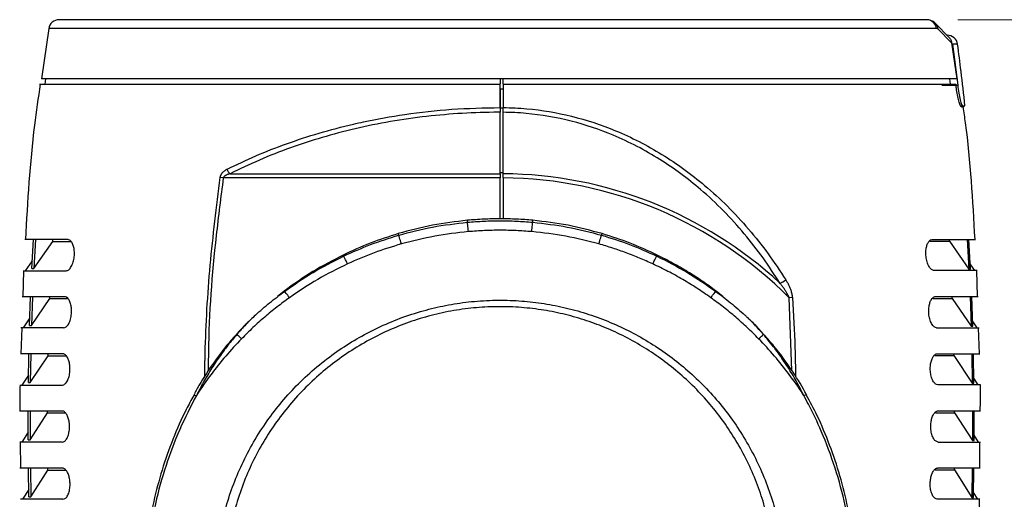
# Model space of a CAD drawing. Header units: millimetres. Extents: x 0 to 1100, y 0 to 813.
# Tile 23 of 24: x 935 to 1029, y 515 to 561. Entities that reach past the tile are written whole.
import ezdxf

# ---------------------------------------------------------------- set-up
doc = ezdxf.new("R2010")
doc.units = ezdxf.units.MM
doc.styles.add('SLDTEXTSTYLE0', font='TXT', dxfattribs={"width": 0.75})
doc.dimstyles.new('SLDDIMSTYLE1', dxfattribs={"dimtxt": 6.35, "dimasz": 9.3, "dimexe": 0, "dimexo": 0.0625, "dimgap": 1.5875, "dimtad": 1, "dimrnd": 1e-09, "dimzin": 12, "dimdsep": 46, "dimtxsty": 'SLDTEXTSTYLE0', "dimsah": 1, "dimcen": 0.09, "dimadec": 0, "dimazin": 3, "dimtfac": 1, "dimtofl": 0, "dimtmove": 0, "dimatfit": 3, "dimfxl": 1, "dimfrac": 2, "dimtolj": 1, "dimtzin": 12, "dimarcsym": 0})

# ---------------------------------------------------------------- blocks, each defined once
blk = doc.blocks.new('_D_14')
at = {"color": 7, "linetype": 'Continuous', "lineweight": 0}
for p, q in [((1024.791, 560.74), (1099.918, 560.74)), ((1096.918, 355.362), (1096.918, 560.74)), ((1049.444, 355.362), (1099.918, 355.362))]:
    blk.add_line(p, q, dxfattribs=at)
at = {"color": 7, "linetype": 'Continuous', "lineweight": 18}
for points in [[(1096.918, 560.74), (1095.408, 551.44), (1098.428, 551.44)], [(1096.918, 355.362), (1098.428, 364.662), (1095.408, 364.662)]]:
    blk.add_solid(points, dxfattribs=at)
at = {"color": 7, "linetype": 'Continuous', "lineweight": 18, "insert": (1088.732, 434.236), "char_height": 6.35, "attachment_point": 1, "rotation": 90, "style": 'SLDTEXTSTYLE0'}
blk.add_mtext('205.38', dxfattribs=at)

msp = doc.modelspace()

# ---------------------------------------------------------------- linework, layer by layer
at = {"color": 7, "linetype": 'Continuous', "lineweight": 25}
for p, q in [((1021.791, 560.74), (938.336, 560.74)), ((1021.931, 560.729), (1021.791, 560.74)), ((937.346, 559.881), (936.657, 555.04)), ((1024.033, 558.947), (1022.577, 560.45)), ((1024.197, 558.509), (1022.898, 559.817)), ((1024.278, 558.377), (1024.778, 554.44)), ((1024.696, 555.04), (936.657, 555.04)), ((937.032, 555.04), (936.966, 554.54)), ((980.766, 555.04), (980.766, 554.563)), ((981.066, 554.54), (981.066, 555.04)), ((1024.096, 554.54), (1024.029, 555.04)), ((936.443, 554.54), (980.766, 554.54)), ((981.066, 554.54), (981.066, 552.28)), ((981.066, 554.54), (1024.594, 554.54)), ((1023.267, 554.44), (1024.778, 554.44)), ((1024.594, 554.54), (1024.607, 554.44)), ((981.066, 554.04), (980.766, 554.04)), ((980.766, 554.04), (980.766, 552.224)), ((980.766, 552.282), (980.766, 551.827)), ((981.066, 552.224), (980.766, 552.224)), ((1025.119, 552.44), (1025.247, 552.44)), ((1025.131, 552.34), (1025.358, 552.34)), ((1025.247, 552.44), (1025.476, 552.44)), ((980.766, 545.91), (980.766, 551.827)), ((981.066, 545.909), (981.066, 551.826)), ((954.135, 545.513), (953.839, 545.556)), ((954.791, 545.91), (980.766, 545.91)), ((981.066, 546.006), (980.766, 546.006)), ((980.766, 545.91), (980.766, 545.513)), ((980.766, 545.513), (954.135, 545.513)), ((980.766, 541.564), (980.766, 545.513)), ((981.066, 545.512), (981.066, 541.564)), ((977.63, 541.24), (977.613, 541.427)), ((983.901, 541.24), (983.918, 541.427)), ((971.006, 539.995), (970.963, 540.147)), ((990.525, 539.995), (990.569, 540.147)), ((939.189, 539.571), (935.053, 539.571)), ((935.719, 536.801), (935.872, 539.571)), ((936.062, 539.571), (935.908, 536.801)), ((935.908, 536.801), (937.73, 539.392)), ((937.73, 539.392), (937.741, 539.571)), ((937.73, 539.392), (939.497, 539.392)), ((1022.098, 539.407), (1023.983, 539.407)), ((1022.341, 539.587), (1026.477, 539.587)), ((1023.983, 539.407), (1023.972, 539.587)), ((1023.983, 539.407), (1025.852, 536.739)), ((1025.694, 539.587), (1025.852, 536.739)), ((1026.012, 536.739), (1025.854, 539.587)), ((965.705, 537.981), (965.657, 538.082)), ((995.827, 537.981), (995.875, 538.082)), ((935.759, 537.533), (935.093, 536.571)), ((1026.438, 536.587), (1025.984, 537.243)), ((934.914, 536.574), (934.84, 534.073)), ((934.89, 536.571), (939.01, 536.571)), ((935.719, 536.801), (935.908, 536.801)), ((1026.64, 536.587), (1022.521, 536.587)), ((1025.852, 536.739), (1026.012, 536.739)), ((1026.688, 534.088), (1026.609, 536.589)), ((960.001, 534.622), (959.356, 534.084)), ((960.026, 534.588), (960.001, 534.622)), ((1001.506, 534.588), (1001.531, 534.622)), ((1002.175, 534.084), (1001.531, 534.622)), ((938.889, 534.071), (934.78, 534.071)), ((935.5, 531.303), (935.596, 534.071)), ((935.785, 534.071), (935.688, 531.303)), ((935.688, 531.303), (937.454, 533.892)), ((937.454, 533.892), (937.461, 534.071)), ((937.454, 533.892), (939.195, 533.892)), ((1008.879, 533.984), (1008.573, 533.965)), ((1022.395, 533.907), (1024.258, 533.907)), ((1022.642, 534.087), (1026.751, 534.087)), ((1024.258, 533.907), (1024.251, 534.087)), ((1024.258, 533.907), (1026.07, 531.241)), ((1025.971, 534.087), (1026.07, 531.241)), ((1026.229, 531.241), (1026.13, 534.087)), ((935.525, 532.032), (934.879, 531.071)), ((1026.652, 531.087), (1026.211, 531.742)), ((934.751, 531.072), (934.677, 528.573)), ((938.777, 531.071), (934.678, 531.071)), ((935.5, 531.303), (935.688, 531.303)), ((1022.754, 531.087), (1026.853, 531.087)), ((1026.07, 531.241), (1026.229, 531.241)), ((1026.862, 528.589), (1026.783, 531.088)), ((938.71, 528.571), (934.617, 528.571)), ((935.386, 525.804), (935.431, 528.571)), ((935.619, 528.571), (935.574, 525.804)), ((937.29, 528.39), (937.294, 528.571)), ((1022.822, 528.587), (1026.914, 528.587)), ((1024.422, 528.406), (1024.418, 528.587)), ((1026.137, 528.587), (1026.183, 525.742)), ((1026.341, 525.742), (1026.295, 528.587)), ((935.574, 525.804), (937.29, 528.39)), ((937.29, 528.39), (939.016, 528.39)), ((1022.571, 528.406), (1024.422, 528.406)), ((1024.422, 528.406), (1026.183, 525.742)), ((935.398, 526.531), (934.77, 525.571)), ((935.386, 525.804), (935.574, 525.804)), ((1026.183, 525.742), (1026.341, 525.742)), ((1026.761, 525.587), (1026.333, 526.242)), ((934.57, 525.571), (938.658, 525.571)), ((1026.961, 525.587), (1022.873, 525.587)), ((938.639, 523.071), (934.552, 523.071)), ((935.367, 520.304), (935.365, 523.071)), ((935.553, 523.071), (935.555, 520.304)), ((935.555, 520.304), (937.227, 522.888)), ((937.227, 522.888), (937.228, 523.071)), ((937.227, 522.888), (938.95, 522.888)), ((1022.637, 522.904), (1024.484, 522.904)), ((1022.893, 523.087), (1026.979, 523.087)), ((1024.484, 522.904), (1024.484, 523.087)), ((1024.484, 522.904), (1026.2, 520.242)), ((1026.202, 523.087), (1026.2, 520.242)), ((1026.359, 520.242), (1026.361, 523.087)), ((935.367, 521.03), (934.755, 520.071)), ((938.642, 520.071), (934.555, 520.071)), ((934.608, 520.07), (934.633, 517.57)), ((935.367, 520.304), (935.555, 520.304)), ((1022.89, 520.087), (1026.976, 520.087)), ((1026.2, 520.242), (1026.359, 520.242)), ((1026.776, 520.087), (1026.359, 520.742)), ((1026.902, 517.586), (1026.922, 520.086)), ((938.665, 517.571), (934.577, 517.571)), ((935.433, 514.804), (935.39, 517.571)), ((935.578, 517.571), (935.621, 514.804)), ((935.621, 514.804), (937.255, 517.386)), ((937.255, 517.386), (937.253, 517.571)), ((937.255, 517.386), (938.984, 517.386)), ((1022.605, 517.402), (1024.457, 517.402)), ((1022.866, 517.587), (1026.955, 517.587)), ((1024.457, 517.402), (1024.459, 517.587)), ((1024.457, 517.402), (1026.133, 514.742)), ((1026.178, 517.587), (1026.133, 514.742)), ((1026.292, 514.742), (1026.336, 517.587)), ((935.422, 515.529), (934.824, 514.571)), ((1026.708, 514.587), (1026.3, 515.241)), ((938.717, 514.571), (934.624, 514.571)), ((935.433, 514.804), (935.621, 514.804)), ((1026.908, 514.587), (1022.815, 514.587)), ((1026.133, 514.742), (1026.292, 514.742))]:
    msp.add_line(p, q, dxfattribs=at)
at = {"color": 8, "linetype": 'Continuous', "lineweight": 25}
for p, q in [((1022.741, 559.881), (937.346, 559.881)), ((1024.764, 558.377), (1024.278, 558.377)), ((1008.83, 526.965), (1008.573, 533.965)), ((955.391, 530.393), (955.436, 530.438)), ((1006.14, 530.393), (1006.095, 530.438))]:
    msp.add_line(p, q, dxfattribs=at)
at = {"color": 7, "linetype": 'Continuous', "lineweight": 25, "flags": 128}
msp.add_lwpolyline([(1024.197, 558.509), (1024.476, 556.566), (1024.696, 555.04)], dxfattribs=at)
at = {"color": 8, "linetype": 'Continuous', "lineweight": 25, "flags": 128}
for points in [[(951.272, 524.588), (951.281, 524.599), (951.377, 524.611), (951.56, 524.572)], [(1010.26, 524.588), (1010.25, 524.599), (1010.155, 524.611), (1009.972, 524.572)]]:
    msp.add_lwpolyline(points, dxfattribs=at)
at = {"color": 7, "linetype": 'Continuous', "lineweight": 25}
for centre, radius, start, end in [((938.336, 559.74), 1, 90, 171.89635), ((1022.728, 559.625), 0.256, 48.33984, 87.10935), ((1023.774, 558.24), 1, 7.87921, 90), ((955.341, 546.586), 0.872, 195.66262, 230.87795), ((980.766, 506.26), 39.65, 47.27088, 89.56649), ((980.766, 506.26), 39.253, 44.89414, 89.5621), ((1007.35, 536.634), 1.289, 284.35447, 313.51968)]:
    msp.add_arc(centre, radius, start, end, dxfattribs=at)
at = {"color": 8, "linetype": 'Continuous', "lineweight": 25}
for centre, radius, start, end in [((1021.769, 559.764), 0.979, 6.85376, 80.47503), ((1022.013, 559.766), 0.887, 3.2591, 50.52934)]:
    msp.add_arc(centre, radius, start, end, dxfattribs=at)
at = {"color": 7, "linetype": 'Continuous', "lineweight": 25}
for points, knots in [([(1022.577, 560.45), (1022.476, 560.522), (1022.272, 560.666), (1022.045, 560.708), (1021.931, 560.729)], [0, 0, 0, 0, 0.493373, 1, 1, 1, 1]), ([(1023.985, 558.986), (1024.017, 558.949), (1024.135, 558.815), (1024.171, 558.638), (1024.197, 558.509)], [0, 0, 0, 0, 0.275647, 1, 1, 1, 1]), ([(1025.476, 552.44), (1025.357, 553.549), (1025.144, 555.531), (1024.88, 557.507), (1024.764, 558.377)], [0, 0, 0, 0, 0.55956, 1, 1, 1, 1]), ([(936.533, 554.536), (936.336, 553.22), (935.595, 548.262), (935.308, 543.254), (935.097, 539.576)], [0, 0, 0, 0, 0.265558, 1, 1, 1, 1]), ([(980.766, 552.282), (980.766, 552.704), (980.766, 553.457), (980.766, 554.209), (980.766, 554.54)], [0, 0, 0, 0, 0.560203, 1, 1, 1, 1]), ([(1025.131, 552.34), (1025.103, 552.363), (1025.047, 552.41), (1024.924, 552.774), (1024.793, 553.31), (1024.682, 553.901), (1024.628, 554.291), (1024.607, 554.44)], [0, 0, 0, 0, 0.214309, 0.428502, 0.645506, 0.864431, 1, 1, 1, 1]), ([(1024.778, 554.44), (1024.812, 554.179), (1024.881, 553.653), (1025.018, 552.993), (1025.153, 552.53), (1025.216, 552.47), (1025.247, 552.44)], [0, 0, 0, 0, 0.248516, 0.500369, 0.751835, 1, 1, 1, 1]), ([(954.502, 546.351), (955.413, 546.788), (957.24, 547.664), (960.205, 548.82), (963.338, 549.848), (965.853, 550.509), (968.6, 551.123), (971.729, 551.683), (976.131, 552.184), (979.214, 552.249), (980.766, 552.282)], [0, 0, 0, 0, 0.1218808, 0.2444879, 0.3695164, 0.495446, 0.531673, 0.6767619, 0.8372446, 1, 1, 1, 1]), ([(981.066, 552.28), (981.443, 552.272), (982.197, 552.255), (984.406, 552.096), (987.704, 551.542), (991.298, 550.352), (994.158, 549.029), (996.357, 547.791), (998.46, 546.38), (1000.575, 544.719), (1002.663, 542.797), (1004.694, 540.595), (1006.574, 538.236), (1007.682, 536.547), (1008.238, 535.7)], [0, 0, 0, 0, 0.032995, 0.066056, 0.193818, 0.325266, 0.400093, 0.475461, 0.552353, 0.629697, 0.720937, 0.812748, 0.906141, 1, 1, 1, 1]), ([(981.066, 551.826), (981.066, 551.864), (981.066, 551.941), (981.066, 552.104), (981.066, 552.221), (981.066, 552.28)], [0, 0, 0, 0, 0.326785, 0.65357, 1, 1, 1, 1]), ([(1026.443, 539.593), (1026.237, 543.343), (1026.003, 547.612), (1025.388, 551.839), (1025.313, 552.352)], [0, 0, 0, 0, 0.878541, 1, 1, 1, 1]), ([(980.766, 551.827), (980.704, 551.827), (979.487, 551.826), (977.116, 551.752), (973.645, 551.453), (970.194, 550.956), (966.833, 550.273), (963.62, 549.423), (960.545, 548.415), (957.576, 547.255), (955.719, 546.358), (954.791, 545.91)], [0, 0, 0, 0, 0.00659, 0.128964, 0.25134, 0.377866, 0.504401, 0.62661, 0.748829, 0.874409, 1, 1, 1, 1]), ([(1007.67, 535.386), (1007.142, 536.202), (1006.086, 537.839), (1004.272, 540.159), (1002.274, 542.367), (1000.22, 544.288), (998.162, 545.929), (996.131, 547.318), (993.959, 548.568), (991.155, 549.885), (987.61, 551.082), (984.377, 551.639), (982.173, 551.801), (981.435, 551.817), (981.066, 551.826)], [0, 0, 0, 0, 0.091627, 0.183672, 0.27717, 0.371249, 0.446208, 0.521569, 0.598343, 0.675683, 0.803208, 0.934312, 0.967123, 1, 1, 1, 1]), ([(953.839, 545.556), (953.842, 545.578), (953.85, 545.621), (953.868, 545.686), (953.891, 545.749), (953.919, 545.81), (953.951, 545.867), (953.985, 545.92), (954.023, 545.972), (954.072, 546.032), (954.137, 546.099), (954.217, 546.17), (954.302, 546.234), (954.379, 546.284), (954.446, 546.322), (954.483, 546.341), (954.502, 546.351)], [0, 0, 0, 0, 0.056883, 0.114401, 0.17375, 0.233642, 0.290641, 0.347975, 0.406193, 0.464656, 0.565327, 0.6668, 0.770277, 0.874262, 0.937092, 1, 1, 1, 1]), ([(954.791, 545.91), (954.754, 545.9), (954.69, 545.883), (954.598, 545.853), (954.516, 545.823), (954.436, 545.787), (954.37, 545.753), (954.32, 545.723), (954.284, 545.698), (954.249, 545.671), (954.221, 545.645), (954.199, 545.623), (954.184, 545.605), (954.17, 545.586), (954.156, 545.564), (954.144, 545.54), (954.138, 545.522), (954.135, 545.513)], [0, 0, 0, 0, 0.1453612, 0.2564217, 0.3676871, 0.4798406, 0.592479, 0.6471789, 0.7020189, 0.7574611, 0.8132236, 0.8423349, 0.8715452, 0.9011474, 0.9309346, 0.965199, 1, 1, 1, 1]), ([(981.066, 545.512), (981.066, 545.568), (981.066, 545.68), (981.066, 545.818), (981.066, 545.882), (981.066, 545.909)], [0, 0, 0, 0, 0.367973, 0.735946, 1, 1, 1, 1]), ([(977.613, 541.427), (976.494, 541.296), (974.243, 541.033), (972.06, 540.443), (970.963, 540.147)], [0, 0, 0, 0, 0.497412, 1, 1, 1, 1]), ([(971.006, 539.995), (972.09, 540.281), (974.268, 540.856), (976.506, 541.112), (977.63, 541.24)], [0, 0, 0, 0, 0.4976906, 1, 1, 1, 1]), ([(983.918, 541.427), (983.658, 541.449), (982.875, 541.516), (981.564, 541.575), (980.249, 541.575), (978.931, 541.532), (978.141, 541.469), (977.613, 541.427)], [0, 0, 0, 0, 0.124288, 0.373309, 0.6233, 0.748631, 1, 1, 1, 1]), ([(977.63, 541.24), (978.15, 541.281), (979.191, 541.361), (980.759, 541.393), (982.068, 541.364), (983.116, 541.306), (983.639, 541.262), (983.901, 541.24)], [0, 0, 0, 0, 0.249006, 0.49859, 0.748938, 0.874357, 1, 1, 1, 1]), ([(983.901, 541.24), (985.015, 541.113), (987.253, 540.858), (989.431, 540.283), (990.525, 539.995)], [0, 0, 0, 0, 0.497691, 1, 1, 1, 1]), ([(990.569, 540.147), (989.483, 540.44), (987.3, 541.03), (985.049, 541.294), (983.918, 541.427)], [0, 0, 0, 0, 0.497427, 1, 1, 1, 1]), ([(970.963, 540.147), (970.059, 539.858), (968.245, 539.279), (966.522, 538.482), (965.657, 538.082)], [0, 0, 0, 0, 0.4982131, 1, 1, 1, 1]), ([(965.705, 537.981), (966.565, 538.369), (968.291, 539.149), (970.099, 539.712), (971.006, 539.995)], [0, 0, 0, 0, 0.498341, 1, 1, 1, 1]), ([(977.718, 540.335), (976.633, 540.214), (974.455, 539.972), (972.333, 539.427), (971.267, 539.153)], [0, 0, 0, 0, 0.497797, 1, 1, 1, 1]), ([(983.814, 540.335), (983.309, 540.373), (982.298, 540.449), (980.775, 540.478), (979.246, 540.45), (978.227, 540.373), (977.718, 540.335)], [0, 0, 0, 0, 0.248801, 0.498075, 0.748794, 1, 1, 1, 1]), ([(990.264, 539.153), (989.208, 539.425), (987.086, 539.97), (984.908, 540.213), (983.814, 540.335)], [0, 0, 0, 0, 0.497794, 1, 1, 1, 1]), ([(990.525, 539.995), (991.426, 539.714), (993.234, 539.151), (994.961, 538.372), (995.827, 537.981)], [0, 0, 0, 0, 0.498341, 1, 1, 1, 1]), ([(995.875, 538.082), (995.016, 538.48), (993.293, 539.277), (991.479, 539.856), (990.569, 540.147)], [0, 0, 0, 0, 0.498227, 1, 1, 1, 1]), ([(939.01, 536.571), (939.096, 536.591), (939.268, 536.631), (939.515, 536.939), (939.707, 537.384), (939.811, 537.903), (939.826, 538.402), (939.767, 538.838), (939.647, 539.199), (939.472, 539.463), (939.309, 539.563), (939.211, 539.57), (939.189, 539.571)], [0, 0, 0, 0, 0.123217, 0.246517, 0.366135, 0.474458, 0.571286, 0.662846, 0.756371, 0.857246, 0.968105, 1, 1, 1, 1]), ([(971.267, 539.153), (970.387, 538.886), (968.622, 538.35), (966.933, 537.607), (966.086, 537.234)], [0, 0, 0, 0, 0.498402, 1, 1, 1, 1]), ([(995.445, 537.234), (995.026, 537.423), (994.189, 537.8), (992.902, 538.302), (991.595, 538.761), (990.708, 539.022), (990.264, 539.153)], [0, 0, 0, 0, 0.2490031, 0.4984014, 0.7489997, 1, 1, 1, 1]), ([(1022.521, 536.587), (1022.435, 536.607), (1022.262, 536.647), (1022.015, 536.955), (1021.824, 537.4), (1021.719, 537.919), (1021.704, 538.417), (1021.763, 538.854), (1021.883, 539.215), (1022.059, 539.479), (1022.222, 539.579), (1022.32, 539.585), (1022.341, 539.587)], [0, 0, 0, 0, 0.123219, 0.246521, 0.366143, 0.47447, 0.571301, 0.66286, 0.756383, 0.857254, 0.96811, 1, 1, 1, 1]), ([(965.657, 538.082), (964.676, 537.575), (962.706, 536.555), (960.905, 535.269), (960.001, 534.622)], [0, 0, 0, 0, 0.4977143, 1, 1, 1, 1]), ([(960.026, 534.588), (960.928, 535.218), (962.741, 536.483), (964.714, 537.48), (965.705, 537.981)], [0, 0, 0, 0, 0.497779, 1, 1, 1, 1]), ([(995.827, 537.981), (996.809, 537.485), (998.782, 536.488), (1000.595, 535.223), (1001.506, 534.588)], [0, 0, 0, 0, 0.497779, 1, 1, 1, 1]), ([(1001.531, 534.622), (1001.087, 534.947), (1000.198, 535.595), (998.803, 536.489), (997.367, 537.329), (996.372, 537.831), (995.875, 538.082)], [0, 0, 0, 0, 0.248591, 0.497731, 0.748574, 1, 1, 1, 1]), ([(966.086, 537.234), (965.122, 536.759), (963.186, 535.805), (961.402, 534.591), (960.505, 533.981)], [0, 0, 0, 0, 0.4978294, 1, 1, 1, 1]), ([(1001.026, 533.981), (1000.586, 534.288), (999.705, 534.901), (998.326, 535.742), (996.91, 536.53), (995.934, 536.999), (995.445, 537.234)], [0, 0, 0, 0, 0.248643, 0.497821, 0.748636, 1, 1, 1, 1]), ([(1008.573, 533.965), (1008.54, 534.042), (1008.473, 534.198), (1008.368, 534.389), (1008.249, 534.588), (1008.114, 534.795), (1007.972, 534.996), (1007.854, 535.154), (1007.763, 535.271), (1007.701, 535.347), (1007.67, 535.386)], [0, 0, 0, 0, 0.148286, 0.29791, 0.38513, 0.559893, 0.735472, 0.823569, 0.911769, 1, 1, 1, 1]), ([(1008.238, 535.7), (1008.264, 535.656), (1008.345, 535.526), (1008.469, 535.299), (1008.604, 535.013), (1008.702, 534.764), (1008.775, 534.541), (1008.82, 534.371), (1008.859, 534.181), (1008.871, 534.058), (1008.879, 533.984)], [0, 0, 0, 0, 0.085192, 0.25599, 0.4285008, 0.602995, 0.6907024, 0.8056138, 0.8828768, 1, 1, 1, 1]), ([(957.231, 532.309), (957.455, 532.509), (957.903, 532.909), (958.595, 533.486), (959.301, 534.049), (959.784, 534.408), (960.026, 534.588)], [0, 0, 0, 0, 0.249581, 0.49933, 0.749582, 1, 1, 1, 1]), ([(1001.026, 533.981), (1001.147, 534.138), (1001.387, 534.452), (1001.466, 534.543), (1001.506, 534.588)], [0, 0, 0, 0, 0.5, 1, 1, 1, 1]), ([(1001.506, 534.588), (1001.746, 534.409), (1002.228, 534.05), (1002.934, 533.488), (1003.627, 532.91), (1004.076, 532.509), (1004.301, 532.309)], [0, 0, 0, 0, 0.249584, 0.499332, 0.749582, 1, 1, 1, 1]), ([(938.777, 531.071), (938.862, 531.091), (939.032, 531.13), (939.27, 531.437), (939.45, 531.879), (939.543, 532.392), (939.549, 532.887), (939.483, 533.324), (939.357, 533.69), (939.177, 533.959), (939.011, 534.063), (938.912, 534.069), (938.889, 534.071)], [0, 0, 0, 0, 0.122589, 0.245291, 0.363566, 0.470446, 0.566543, 0.65825, 0.752574, 0.854606, 0.966598, 1, 1, 1, 1]), ([(953.414, 508.881), (953.414, 508.881), (953.46, 509.181), (953.577, 510.072), (953.827, 511.544), (954.268, 513.461), (954.906, 515.521), (955.791, 517.709), (956.877, 519.842), (958.143, 521.866), (959.569, 523.758), (961.147, 525.518), (962.897, 527.157), (964.763, 528.618), (966.712, 529.892), (968.73, 530.986), (970.863, 531.921), (973.047, 532.661), (975.251, 533.208), (977.467, 533.569), (979.734, 533.749), (981.985, 533.74), (984.194, 533.55), (986.356, 533.19), (988.505, 532.652), (990.6, 531.943), (992.619, 531.072), (994.558, 530.047), (996.427, 528.858), (998.201, 527.515), (999.862, 526.032), (1001.405, 524.411), (1002.824, 522.653), (1004.099, 520.771), (1005.216, 518.788), (1006.173, 516.706), (1006.962, 514.53), (1007.566, 512.278), (1007.879, 510.554), (1008.04, 509.425), (1008.091, 509.065), (1008.114, 508.901)], [0, 0, 0, 0, 0.000001, 0.011191, 0.033474, 0.055827, 0.084862, 0.114098, 0.143977, 0.174083, 0.202942, 0.232009, 0.261745, 0.291716, 0.319569, 0.347615, 0.37628, 0.405163, 0.432269, 0.459563, 0.487452, 0.515546, 0.542021, 0.568672, 0.595873, 0.623262, 0.649891, 0.676693, 0.704037, 0.731563, 0.758907, 0.786431, 0.814517, 0.842795, 0.870975, 0.899343, 0.928296, 0.957451, 0.986574, 0.993859, 1, 1, 1, 1]), ([(960.505, 533.981), (960.099, 533.683), (959.285, 533.086), (958.115, 532.12), (956.978, 531.107), (956.258, 530.388), (955.898, 530.028)], [0, 0, 0, 0, 0.248775, 0.498033, 0.748767, 1, 1, 1, 1]), ([(1005.633, 530.028), (1005.277, 530.384), (1004.563, 531.098), (1003.431, 532.108), (1002.257, 533.078), (1001.437, 533.68), (1001.026, 533.981)], [0, 0, 0, 0, 0.248773, 0.498032, 0.748768, 1, 1, 1, 1]), ([(1022.754, 531.087), (1022.669, 531.107), (1022.499, 531.146), (1022.261, 531.452), (1022.081, 531.895), (1021.988, 532.408), (1021.982, 532.903), (1022.048, 533.34), (1022.174, 533.706), (1022.354, 533.975), (1022.52, 534.078), (1022.619, 534.085), (1022.642, 534.087)], [0, 0, 0, 0, 0.122591, 0.245294, 0.363573, 0.470457, 0.566556, 0.658262, 0.752584, 0.854614, 0.966602, 1, 1, 1, 1]), ([(1006.964, 509.098), (1006.957, 509.211), (1006.936, 509.522), (1006.881, 510.209), (1006.782, 511.157), (1006.53, 512.615), (1006.08, 514.392), (1005.35, 516.47), (1004.432, 518.509), (1003.354, 520.444), (1002.138, 522.257), (1000.796, 523.947), (999.301, 525.543), (997.693, 526.997), (995.994, 528.3), (994.213, 529.454), (992.321, 530.475), (990.356, 531.335), (988.341, 532.029), (986.282, 532.558), (984.16, 532.924), (982.002, 533.115), (979.833, 533.127), (977.657, 532.961), (975.477, 532.61), (973.324, 532.073), (971.223, 531.356), (969.18, 530.46), (967.198, 529.384), (965.303, 528.135), (963.517, 526.728), (961.846, 525.162), (960.302, 523.439), (958.919, 521.593), (957.709, 519.652), (956.673, 517.622), (955.809, 515.486), (955.195, 513.452), (954.795, 511.558), (954.641, 510.162), (954.583, 509.328), (954.566, 509.078)], [0, 0, 0, 0, 0.004389, 0.012054, 0.02679, 0.041571, 0.06968, 0.098022, 0.127026, 0.156237, 0.18363, 0.211197, 0.239316, 0.267628, 0.294337, 0.321216, 0.348636, 0.376247, 0.402819, 0.429568, 0.456881, 0.484392, 0.511594, 0.53899, 0.567003, 0.595229, 0.623158, 0.651293, 0.680066, 0.709055, 0.737961, 0.767081, 0.79687, 0.826885, 0.855906, 0.885133, 0.915027, 0.945163, 0.967653, 0.990299, 1, 1, 1, 1]), ([(957.231, 532.309), (957.075, 532.16), (956.763, 531.861), (956.309, 531.399), (955.865, 530.926), (955.579, 530.6), (955.436, 530.438)], [0, 0, 0, 0, 0.249623, 0.499397, 0.749624, 1, 1, 1, 1]), ([(1006.095, 530.438), (1006.024, 530.519), (1005.811, 530.763), (1005.447, 531.162), (1004.998, 531.63), (1004.615, 532.011), (1004.38, 532.234), (1004.301, 532.309)], [0, 0, 0, 0, 0.124805, 0.374504, 0.624502, 0.874801, 1, 1, 1, 1]), ([(956.659, 531.751), (956.553, 531.655), (956.094, 531.24), (955.685, 530.774), (955.37, 530.414)], [0, 0, 0, 0, 0.229375, 1, 1, 1, 1]), ([(1006.145, 530.398), (1005.852, 530.743), (1005.388, 531.287), (1004.863, 531.773), (1004.671, 531.951)], [0, 0, 0, 0, 0.633085, 1, 1, 1, 1]), ([(955.371, 530.412), (955.205, 530.23), (954.454, 529.411), (953.234, 527.795), (952.046, 526.019), (951.456, 524.895), (951.29, 524.578)], [0, 0, 0, 0, 0.103846, 0.467643, 0.849912, 1, 1, 1, 1]), ([(955.436, 530.438), (955.292, 530.27), (955, 529.927), (954.576, 529.397), (954.159, 528.849), (953.756, 528.29), (953.349, 527.694), (952.942, 527.061), (952.535, 526.388), (952.146, 525.703), (951.822, 525.096), (951.632, 524.716), (951.56, 524.572)], [0, 0, 0, 0, 0.094543, 0.192242, 0.290004, 0.387954, 0.485966, 0.597175, 0.708472, 0.820027, 0.931667, 1, 1, 1, 1]), ([(955.898, 530.028), (955.765, 530.148), (955.568, 530.326), (955.469, 530.41), (955.436, 530.438)], [0, 0, 0, 0, 0.6738077, 1, 1, 1, 1]), ([(1005.633, 530.028), (1005.766, 530.148), (1005.963, 530.326), (1006.063, 530.41), (1006.095, 530.438)], [0, 0, 0, 0, 0.6738113, 1, 1, 1, 1]), ([(1009.972, 524.572), (1009.732, 525.039), (1009.251, 525.975), (1008.434, 527.327), (1007.543, 528.636), (1006.752, 529.668), (1006.252, 530.254), (1006.095, 530.438)], [0, 0, 0, 0, 0.222477, 0.445621, 0.670895, 0.896927, 1, 1, 1, 1]), ([(1010.255, 524.586), (1010.198, 524.694), (1009.748, 525.552), (1008.736, 527.163), (1007.419, 529.002), (1006.476, 530.05), (1006.155, 530.406)], [0, 0, 0, 0, 0.051271, 0.406523, 0.798152, 1, 1, 1, 1]), ([(955.898, 530.028), (955.382, 529.478), (954.35, 528.379), (952.943, 526.605), (952.039, 525.316), (951.595, 524.627), (951.56, 524.572)], [0, 0, 0, 0, 0.323775, 0.647722, 0.972026, 1, 1, 1, 1]), ([(1009.972, 524.572), (1009.935, 524.629), (1009.49, 525.32), (1008.586, 526.61), (1007.18, 528.382), (1006.149, 529.479), (1005.633, 530.028)], [0, 0, 0, 0, 0.029219, 0.353101, 0.67664, 1, 1, 1, 1]), ([(938.658, 525.571), (938.742, 525.591), (938.91, 525.63), (939.142, 525.934), (939.312, 526.374), (939.395, 526.882), (939.392, 527.374), (939.32, 527.812), (939.188, 528.181), (939.003, 528.455), (938.833, 528.562), (938.733, 528.569), (938.71, 528.571)], [0, 0, 0, 0, 0.1220298, 0.2441987, 0.3612912, 0.4668941, 0.5623198, 0.6541231, 0.7491385, 0.852211, 0.9652451, 1, 1, 1, 1]), ([(1022.873, 525.587), (1022.789, 525.606), (1022.621, 525.646), (1022.39, 525.95), (1022.22, 526.39), (1022.137, 526.898), (1022.139, 527.39), (1022.211, 527.828), (1022.343, 528.197), (1022.528, 528.471), (1022.698, 528.578), (1022.798, 528.585), (1022.822, 528.587)], [0, 0, 0, 0, 0.122031, 0.244202, 0.361297, 0.466904, 0.562331, 0.654134, 0.749148, 0.852218, 0.965249, 1, 1, 1, 1]), ([(934.588, 525.574), (934.577, 525.275), (934.546, 524.441), (934.565, 523.606), (934.578, 523.07)], [0, 0, 0, 0, 0.358061, 1, 1, 1, 1]), ([(1026.946, 523.086), (1026.965, 523.85), (1026.987, 524.685), (1026.959, 525.519), (1026.957, 525.59)], [0, 0, 0, 0, 0.915213, 1, 1, 1, 1]), ([(951.3, 524.572), (951.052, 524.125), (950.291, 522.759), (949.261, 520.36), (948.209, 517.401), (947.413, 514.387), (946.97, 512.018), (946.81, 510.667), (946.771, 510.338)], [0, 0, 0, 0, 0.102421, 0.313305, 0.520841, 0.729235, 0.934056, 1, 1, 1, 1]), ([(951.56, 524.572), (950.999, 523.487), (949.873, 521.307), (948.562, 517.808), (947.548, 514.147), (947.111, 511.618), (946.954, 510.34), (946.954, 510.34)], [0, 0, 0, 0, 0.244101, 0.490411, 0.743911, 0.999996, 1, 1, 1, 1]), ([(1014.577, 510.344), (1014.394, 511.559), (1014.026, 514.005), (1013.033, 517.614), (1011.82, 520.864), (1010.733, 523.166), (1010.124, 524.29), (1009.972, 524.572)], [0, 0, 0, 0, 0.24425, 0.491776, 0.74416, 0.935854, 1, 1, 1, 1]), ([(1014.768, 510.343), (1014.749, 510.508), (1014.614, 511.662), (1014.231, 513.838), (1013.493, 516.832), (1012.492, 519.797), (1011.415, 522.39), (1010.579, 523.941), (1010.237, 524.575)], [0, 0, 0, 0, 0.033086, 0.231185, 0.439563, 0.64713, 0.855567, 1, 1, 1, 1]), ([(938.642, 520.071), (938.725, 520.09), (938.892, 520.129), (939.117, 520.433), (939.279, 520.87), (939.353, 521.374), (939.344, 521.863), (939.265, 522.301), (939.128, 522.673), (938.938, 522.951), (938.765, 523.062), (938.663, 523.069), (938.639, 523.071)], [0, 0, 0, 0, 0.121542, 0.243246, 0.3593, 0.463766, 0.55857, 0.650422, 0.74603, 0.850036, 0.964032, 1, 1, 1, 1]), ([(1022.89, 520.087), (1022.806, 520.106), (1022.64, 520.145), (1022.414, 520.448), (1022.252, 520.885), (1022.178, 521.39), (1022.188, 521.878), (1022.266, 522.317), (1022.403, 522.689), (1022.594, 522.967), (1022.767, 523.077), (1022.868, 523.085), (1022.893, 523.087)], [0, 0, 0, 0, 0.121543, 0.243249, 0.359305, 0.463774, 0.55858, 0.650432, 0.746039, 0.850042, 0.964035, 1, 1, 1, 1]), ([(938.717, 514.571), (938.8, 514.59), (938.966, 514.629), (939.187, 514.931), (939.342, 515.366), (939.409, 515.867), (939.392, 516.353), (939.308, 516.791), (939.166, 517.166), (938.97, 517.448), (938.794, 517.561), (938.691, 517.569), (938.665, 517.571)], [0, 0, 0, 0, 0.121128, 0.24244, 0.357586, 0.461036, 0.555258, 0.647114, 0.743223, 0.848064, 0.962948, 1, 1, 1, 1]), ([(1022.815, 514.587), (1022.732, 514.606), (1022.566, 514.645), (1022.345, 514.947), (1022.19, 515.382), (1022.123, 515.883), (1022.14, 516.368), (1022.224, 516.807), (1022.366, 517.182), (1022.561, 517.464), (1022.738, 517.577), (1022.841, 517.585), (1022.866, 517.587)], [0, 0, 0, 0, 0.121129, 0.242442, 0.357591, 0.461044, 0.555267, 0.647123, 0.743231, 0.848069, 0.962951, 1, 1, 1, 1]), ([(1026.845, 512.082), (1026.851, 512.224), (1026.888, 513.058), (1026.883, 513.893), (1026.879, 514.586)], [0, 0, 0, 0, 0.169669, 1, 1, 1, 1])]:
    msp.add_open_spline(points, degree=3, knots=knots, dxfattribs=at)
at = {"color": 8, "linetype": 'Continuous', "lineweight": 25}
for points, knots in [([(952.349, 526.376), (952.361, 527.128), (952.419, 530.707), (952.792, 537.119), (953.489, 542.741), (953.839, 545.556)], [0, 0, 0, 0, 0.117195, 0.557976, 1, 1, 1, 1]), ([(954.135, 545.513), (953.898, 543.664), (953.184, 538.102), (952.706, 531.883), (952.694, 527.524), (952.693, 526.907)], [0, 0, 0, 0, 0.299668, 0.900949, 1, 1, 1, 1]), ([(1008.879, 533.984), (1008.973, 532.374), (1009.121, 529.841), (1009.17, 527.304), (1009.187, 526.379)], [0, 0, 0, 0, 0.635474, 1, 1, 1, 1])]:
    msp.add_open_spline(points, degree=3, knots=knots, dxfattribs=at)
at = {"color": 7, "linetype": 'Continuous', "lineweight": 25}
for points in [[(977.718, 540.335), (977.696, 540.568), (977.652, 541.034), (977.637, 541.172), (977.63, 541.24)], [(983.814, 540.335), (983.836, 540.568), (983.88, 541.034), (983.894, 541.172), (983.901, 541.24)], [(971.267, 539.153), (971.202, 539.37), (971.071, 539.804), (971.028, 539.931), (971.006, 539.995)], [(990.264, 539.153), (990.33, 539.37), (990.461, 539.804), (990.504, 539.931), (990.525, 539.995)], [(966.086, 537.234), (965.991, 537.426), (965.799, 537.812), (965.736, 537.924), (965.705, 537.981)], [(995.445, 537.234), (995.541, 537.427), (995.732, 537.812), (995.795, 537.924), (995.827, 537.981)], [(960.505, 533.981), (960.385, 534.138), (960.144, 534.452), (960.065, 534.543), (960.026, 534.588)]]:
    msp.add_open_spline(points, degree=3, dxfattribs=at)

# ---------------------------------------------------------------- dimensions: what is measured, and where the dimension line sits
at = {"color": 7, "linetype": 'Continuous', "lineweight": 18}
dim = msp.add_linear_dim(base=(1096.918, 560.74), p1=(1046.444, 355.362), p2=(1021.791, 560.74), angle=90, dimstyle='SLDDIMSTYLE1', dxfattribs=at)
dim.commit()
dim.dimension.update_dxf_attribs({"geometry": '_D_14', "text_midpoint": (1096.918, 447.136), "dimtype": 160})

doc.saveas('drawing.dxf')
